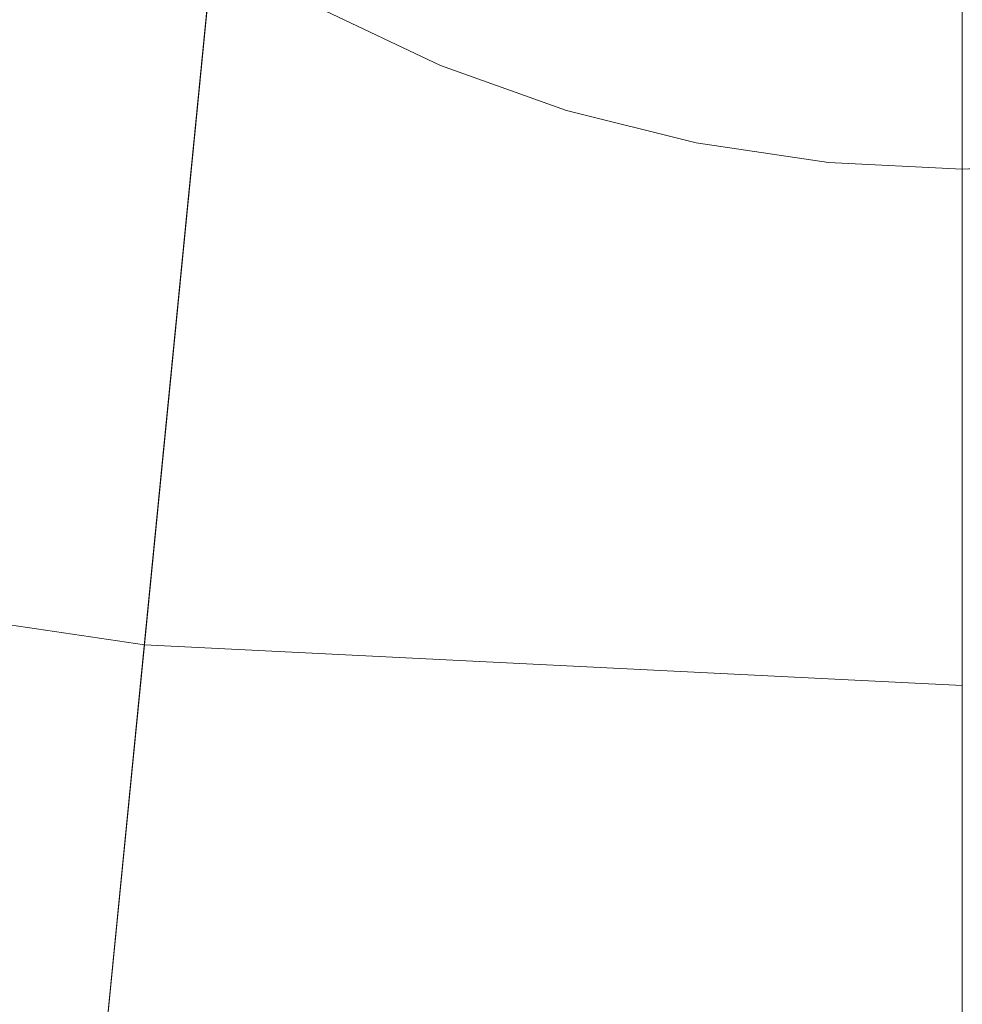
# Model space of a CAD drawing. Header units: millimetres. Extents: x 2270 to 2550, y -29847 to -29567.
# Tile 135 of 256: x 2396 to 2410, y -29836 to -29822. Entities that reach past the tile are written whole.
import ezdxf

# ---------------------------------------------------------------- set-up
doc = ezdxf.new("R2010")
doc.units = ezdxf.units.MM
doc.header["$LTSCALE"] = 25.4
doc.layers.add('Lighting-LED', color=7, linetype='Continuous', lineweight=5, true_color=0x000000)

msp = doc.modelspace()

# ---------------------------------------------------------------- linework, layer by layer
at = {"layer": 'Lighting-LED', "color": 18, "linetype": 'Continuous', "lineweight": 5, "true_color": 0x000000}
for points in [[(2410, -29707.5, -295.5), (2332.786, -29823.058, -295.5), (2321.832, -29814.933, -295.5)], [(2410, -29707.5, -295.5), (2344.484, -29830.072, -295.5), (2332.786, -29823.058, -295.5)], [(2410, -29707.5, -295.5), (2356.815, -29835.901, -295.5), (2344.484, -29830.072, -295.5)], [(2351.585, -29816.787, -170.5), (2362.579, -29821.984, -170.5), (2410, -29707.5, -170.5)], [(2410, -29707.5, -295.5), (2369.655, -29840.498, -295.5), (2356.815, -29835.901, -295.5)], [(2362.579, -29821.984, -170.5), (2374.028, -29826.084, -170.5), (2410, -29707.5, -170.5)], [(2410, -29707.5, -295.5), (2382.886, -29843.811, -295.5), (2369.655, -29840.498, -295.5)], [(2374.028, -29826.084, -170.5), (2385.825, -29829.037, -170.5), (2410, -29707.5, -170.5)], [(2410, -29707.5, -295.5), (2396.378, -29845.811, -295.5), (2382.886, -29843.811, -295.5)], [(2385.825, -29829.037, -170.5), (2397.854, -29830.821, -170.5), (2410, -29707.5, -170.5)], [(2410, -29707.5, -295.5), (2410, -29846.485, -295.5), (2396.378, -29845.811, -295.5)], [(2397.854, -29830.821, -170.5), (2410, -29831.422, -170.5), (2410, -29707.5, -170.5)], [(2400.454, -29821.359, -293.913), (2400.454, -29821.359, -297.088), (2402.251, -29822.209, -297.088), (2402.251, -29822.209, -293.913)], [(2402.251, -29822.209, -293.913), (2402.251, -29822.209, -297.088), (2404.122, -29822.878, -297.088), (2404.122, -29822.878, -293.913)], [(2404.122, -29822.878, -293.913), (2404.122, -29822.878, -297.088), (2406.049, -29823.361, -297.088), (2406.049, -29823.361, -293.913)], [(2406.049, -29823.361, -293.913), (2406.049, -29823.361, -297.088), (2408.015, -29823.652, -297.088), (2408.015, -29823.652, -293.913)], [(2408.015, -29823.652, -293.913), (2408.015, -29823.652, -297.088), (2410, -29823.75, -297.088), (2410, -29823.75, -293.913)], [(2410, -29823.75, -293.913), (2410, -29823.75, -297.088), (2411.985, -29823.652, -297.088), (2411.985, -29823.652, -293.913)], [(2383.981, -29838.308, -176.433), (2396.927, -29840.228, -176.433), (2397.854, -29830.821, -170.5), (2385.825, -29829.037, -170.5)], [(2396.927, -29840.228, -176.433), (2410, -29840.874, -176.433), (2410, -29831.422, -170.5), (2397.854, -29830.821, -170.5)]]:
    msp.add_3dface(points, dxfattribs=at)
for points, invisible_edges in [([(2402.251, -29784.791, -297.088), (2417.749, -29822.209, -297.088), (2389.75, -29803.5, -297.088), (2402.251, -29784.791, -297.088)], 15), ([(2402.251, -29784.791, -293.913), (2417.749, -29822.209, -293.913), (2389.75, -29803.5, -293.913), (2402.251, -29784.791, -293.913)], 15), ([(2402.251, -29784.791, -297.088), (2430.25, -29803.5, -297.088), (2417.749, -29822.209, -297.088), (2402.251, -29784.791, -297.088)], 15), ([(2402.251, -29784.791, -293.913), (2430.25, -29803.5, -293.913), (2417.749, -29822.209, -293.913), (2402.251, -29784.791, -293.913)], 15), ([(2417.749, -29822.209, -297.088), (2397.154, -29819.153, -297.088), (2389.75, -29803.5, -297.088), (2417.749, -29822.209, -297.088)], 15), ([(2417.749, -29822.209, -293.913), (2397.154, -29819.153, -293.913), (2389.75, -29803.5, -293.913), (2417.749, -29822.209, -293.913)], 15), ([(2402.251, -29822.209, -297.088), (2400.454, -29821.359, -297.088), (2397.154, -29819.153, -297.088), (2402.251, -29822.209, -297.088)], 14), ([(2408.015, -29823.652, -297.088), (2402.251, -29822.209, -297.088), (2397.154, -29819.153, -297.088), (2408.015, -29823.652, -297.088)], 15), ([(2417.749, -29822.209, -297.088), (2408.015, -29823.652, -297.088), (2397.154, -29819.153, -297.088), (2417.749, -29822.209, -297.088)], 15), ([(2402.251, -29822.209, -293.913), (2400.454, -29821.359, -293.913), (2397.154, -29819.153, -293.913), (2402.251, -29822.209, -293.913)], 14), ([(2408.015, -29823.652, -293.913), (2402.251, -29822.209, -293.913), (2397.154, -29819.153, -293.913), (2408.015, -29823.652, -293.913)], 15), ([(2417.749, -29822.209, -293.913), (2408.015, -29823.652, -293.913), (2397.154, -29819.153, -293.913), (2417.749, -29822.209, -293.913)], 15), ([(2406.049, -29823.361, -297.088), (2404.122, -29822.878, -297.088), (2402.251, -29822.209, -297.088), (2406.049, -29823.361, -297.088)], 12), ([(2408.015, -29823.652, -297.088), (2406.049, -29823.361, -297.088), (2402.251, -29822.209, -297.088), (2408.015, -29823.652, -297.088)], 14), ([(2406.049, -29823.361, -293.913), (2404.122, -29822.878, -293.913), (2402.251, -29822.209, -293.913), (2406.049, -29823.361, -293.913)], 12), ([(2408.015, -29823.652, -293.913), (2406.049, -29823.361, -293.913), (2402.251, -29822.209, -293.913), (2408.015, -29823.652, -293.913)], 14), ([(2417.749, -29822.209, -297.088), (2411.985, -29823.652, -297.088), (2408.015, -29823.652, -297.088), (2417.749, -29822.209, -297.088)], 15), ([(2417.749, -29822.209, -293.913), (2411.985, -29823.652, -293.913), (2408.015, -29823.652, -293.913), (2417.749, -29822.209, -293.913)], 15), ([(2411.985, -29823.652, -297.088), (2410, -29823.75, -297.088), (2408.015, -29823.652, -297.088), (2411.985, -29823.652, -297.088)], 12), ([(2411.985, -29823.652, -293.913), (2410, -29823.75, -293.913), (2408.015, -29823.652, -293.913), (2411.985, -29823.652, -293.913)], 12)]:
    msp.add_3dface(points, dxfattribs=dict(at, invisible_edges=invisible_edges))

doc.saveas('drawing.dxf')
